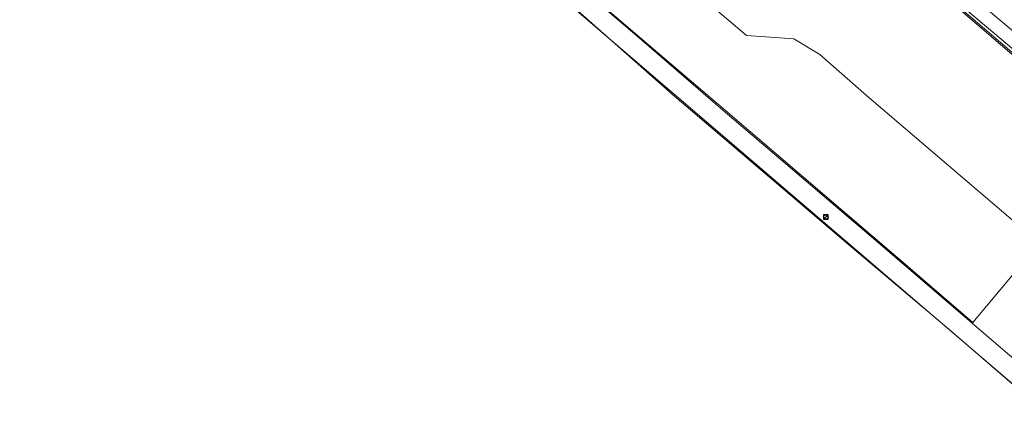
# Model space of a CAD drawing. Header units: metres. Extents: x 163543 to 168130, y 402678 to 405437.
# Tile 4 of 256: x 164048 to 164227, y 402813 to 402884. Entities that reach past the tile are written whole.
import ezdxf

# ---------------------------------------------------------------- set-up
doc = ezdxf.new("R2010")
doc.units = ezdxf.units.M
doc.layers.get('0').update_dxf_attribs({"lineweight": 25})
for name, color, linetype, lineweight in [('X-CA190022.004-UO-BGT_Ondergrond$0$GE_201_SHDHek_Lijn_GEM', 253, 'X-CA190022.004-UO-BGT_Ondergrond$0$Hekwerk', 9), ('X-CA190022.004-UO-BGT_Ondergrond$0$GE_461_BTDGraslandoverig_Vlak_GEM', 253, 'Continuous', 9), ('X-CA190022.004-UO-BGT_Ondergrond$0$GE_502_WTDWaterloop_Vlak_GEM', 253, 'Continuous', 9), ('X-CA190022.004-UO-BGT_Ondergrond$0$GE_661_SHDMuurGroterDan30cm_Vlak_GEM', 253, 'Continuous', 9), ('X-CA190022.004-UO-KAD_Percelen$0$B-WE-KG-GRENS_PERCEEL-GV', 150, 'Continuous', 9), ('X-CA190022.004-UO-WHM_Riolering gemeente_NLCS_v0.1$0$B-WE-RI-PUT-S', 214, 'Continuous', 15)]:
    doc.layers.add(name, color=color, linetype=linetype, lineweight=lineweight)
doc.linetypes.add('X-CA190022.004-UO-BGT_Ondergrond$0$Hekwerk', pattern='A,5,-1.5,[2,dgnlstyle-Veghel.shx,S=0.007937,R=0,X=0,Y=0],-1.5', length=8)

# ---------------------------------------------------------------- blocks, each defined once
blk = doc.blocks.new('X-CA190022.004-UO-WHM_Riolering gemeente_NLCS_v0.1$0$B-SRI-PUT_BETON-SO')
blk.add_line((-1.41, -1.41), (1.41, 1.41))
at = {"lineweight": -3, "flags": 128}
blk.add_lwpolyline([(2, -2), (2, 2), (-2, 2), (-2, -2)], close=True, dxfattribs=at)
at = {"lineweight": -3}
blk.add_circle((0, 0), 2, dxfattribs=at)

msp = doc.modelspace()

# ---------------------------------------------------------------- linework, layer by layer
at = {"layer": 'X-CA190022.004-UO-BGT_Ondergrond$0$GE_201_SHDHek_Lijn_GEM'}
msp.add_line((164148.79, 402886.301), (164166.544, 402870.585), dxfattribs=at)
msp.add_line((164148.79, 402886.301), (164166.544, 402870.585), dxfattribs=at)
at = {"layer": 'X-CA190022.004-UO-BGT_Ondergrond$0$GE_461_BTDGraslandoverig_Vlak_GEM', "flags": 128}
for points in [[(164233.427, 402877.974), (164216.881, 402891.962), (164200.409, 402906.286), (164184.544, 402919.901), (164168.61, 402933.631), (164152.152, 402948.056), (164135.64, 402961.794), (164119.687, 402975.939), (164100.519, 402992.27), (164083.671, 403005.951), (164068.473, 403019.333), (164051.929, 403033.335)], [(164051.929, 403033.335), (164068.473, 403019.333), (164083.671, 403005.951), (164100.519, 402992.27), (164119.687, 402975.939), (164135.64, 402961.794), (164152.152, 402948.056), (164168.61, 402933.631), (164184.544, 402919.901), (164200.409, 402906.286), (164216.881, 402891.962), (164233.427, 402877.974), (164249.998, 402863.515), (164248.356, 402861.576)], [(164248.105, 402861.276), (164231.619, 402875.457), (164215.001, 402889.719), (164198.394, 402904.087), (164182.581, 402917.696), (164166.647, 402931.3), (164149.993, 402945.597), (164133.935, 402959.343), (164117.534, 402973.499), (164098.49, 402989.901), (164081.963, 403004.088), (164066.707, 403017.159), (164050.194, 403031.414)], [(164050.74, 403031.942), (164067.013, 403017.643), (164082.513, 403004.552), (164098.719, 402990.303), (164117.927, 402973.785), (164134.133, 402959.896), (164150.346, 402946.029), (164166.991, 402931.607), (164182.949, 402918.099), (164198.69, 402904.443), (164215.235, 402890.068), (164232.117, 402875.836), (164248.356, 402861.576), (164248.105, 402861.276)], [(164248.356, 402861.576), (164232.117, 402875.836), (164215.235, 402890.068), (164198.69, 402904.443), (164182.949, 402918.099), (164166.991, 402931.607), (164150.346, 402946.029), (164134.133, 402959.896), (164117.927, 402973.785), (164098.719, 402990.303), (164082.513, 403004.552), (164067.013, 403017.643), (164050.74, 403031.942)], [(164230.52, 402816.054), (164216.841, 402827.907), (164198.532, 402843.306), (164166.544, 402870.585), (164148.79, 402886.301), (164103.282, 402925.274), (164077.29, 402947.76), (164076.551, 402946.968), (164060.719, 402960.509), (164045.177, 402973.46), (164029.591, 402986.604), (164009.239, 403003.98), (164009.213, 403003.951), (164009.341, 403004.55), (164009.197, 403004.674), (164009.418, 403004.904), (164009.526, 403005.408), (163984.35, 403027.005)], [(164044.341, 402980.576), (164058.641, 402968.235), (164059.579, 402967.426), (164060.233, 402966.868), (164073.772, 402955.31), (164076.386, 402953.054), (164079.265, 402950.569), (164093.051, 402938.692), (164095.231, 402936.813), (164111.776, 402922.639), (164127.174, 402909.266), (164141.025, 402897.459), (164143.12, 402895.673), (164153.498, 402886.838), (164159.611, 402881.634), (164176.128, 402867.392), (164192.069, 402853.799), (164202.293, 402845.072), (164207.363, 402840.743), (164221.086, 402828.972), (164233.434, 402818.369)]]:
    msp.add_lwpolyline(points, dxfattribs=at)
at = {"layer": 'X-CA190022.004-UO-BGT_Ondergrond$0$GE_502_WTDWaterloop_Vlak_GEM', "flags": 128}
msp.add_lwpolyline([(163966.711, 403047.614), (164012.34, 403063.661), (164014.025, 403062.228), (164018.989, 403057.98), (164081.079, 403004.577), (164149.689, 402945.593), (164214.715, 402889.628), (164247.926, 402861.062), (164221.188, 402829.094), (164207.598, 402840.804), (164176.178, 402867.665), (164143.196, 402895.93), (164111.999, 402922.679), (164079.263, 402950.838), (164059.67, 402967.698), (164028.617, 402994.282), (163999.162, 403019.619), (163967.963, 403046.434), (163967.395, 403046.969), (163966.711, 403047.614)], dxfattribs=at)
at = {"layer": 'X-CA190022.004-UO-BGT_Ondergrond$0$GE_661_SHDMuurGroterDan30cm_Vlak_GEM', "flags": 128}
for points in [[(164247.926, 402861.062), (164214.715, 402889.628), (164149.689, 402945.593), (164081.079, 403004.577), (164018.989, 403057.98)], [(164050.194, 403031.414), (164066.707, 403017.159), (164081.963, 403004.088), (164098.49, 402989.901), (164117.534, 402973.499), (164133.935, 402959.343), (164149.993, 402945.597), (164166.647, 402931.3), (164182.581, 402917.696), (164198.394, 402904.087), (164215.001, 402889.719), (164231.619, 402875.457), (164248.105, 402861.276), (164247.926, 402861.062)], [(164143.196, 402895.93), (164176.178, 402867.665), (164207.598, 402840.804), (164221.188, 402829.094), (164221.086, 402828.972), (164207.363, 402840.743), (164202.293, 402845.072), (164192.069, 402853.799), (164176.128, 402867.392), (164159.611, 402881.634), (164153.498, 402886.838)]]:
    msp.add_lwpolyline(points, dxfattribs=at)
at = {"layer": 'X-CA190022.004-UO-KAD_Percelen$0$B-WE-KG-GRENS_PERCEEL-GV', "flags": 128}
for points in [[(163971.27, 403038.2), (163984.02, 403027.282), (163989.925, 403022.225), (163998.675, 403014.732), (164010.093, 403004.955), (164077.106, 402947.571), (164100.219, 402927.779), (164102.332, 402925.971), (164116.506, 402913.835), (164116.686, 402913.681), (164230.481, 402816.193), (164241.621, 402806.982), (164309.283, 402748.641), (164347.426, 402716.313), (164388.207, 402681.096)], [(164410.003, 402692.734), (164408.919, 402693.66), (164387.901, 402711.522), (164357.76, 402736.718), (164340.645, 402751.377), (164313.695, 402774.605), (164287.282, 402797.265), (164262.1, 402818.702), (164233.428, 402843.41), (164201.838, 402870.408), (164193.324, 402877.856), (164188.641, 402880.71), (164180.029, 402881.324), (164127.007, 402926.396), (164126.313, 402929.817), (164125.513, 402932.584), (164124.652, 402934.601), (164123.509, 402936.137), (164121.039, 402939.142), (164037.851, 403010.664), (164024.835, 403026.489)], [(164024.835, 403026.489), (164037.851, 403010.664), (164121.039, 402939.142), (164123.509, 402936.137), (164124.652, 402934.601), (164125.513, 402932.584), (164126.313, 402929.817), (164127.007, 402926.396), (164180.029, 402881.324), (164188.641, 402880.71), (164193.324, 402877.856), (164201.838, 402870.408), (164233.428, 402843.41), (164262.1, 402818.702), (164287.282, 402797.265), (164313.695, 402774.605), (164340.645, 402751.377), (164357.76, 402736.718), (164395.369, 402744.363)]]:
    msp.add_lwpolyline(points, dxfattribs=at)

# ---------------------------------------------------------------- block references
at = {"layer": 'X-CA190022.004-UO-WHM_Riolering gemeente_NLCS_v0.1$0$B-WE-RI-PUT-S', "xscale": 0.2, "yscale": 0.2, "zscale": 0.2}
msp.add_blockref('X-CA190022.004-UO-WHM_Riolering gemeente_NLCS_v0.1$0$B-SRI-PUT_BETON-SO', (164194.432, 402848.288), dxfattribs=at)

doc.saveas('drawing.dxf')
